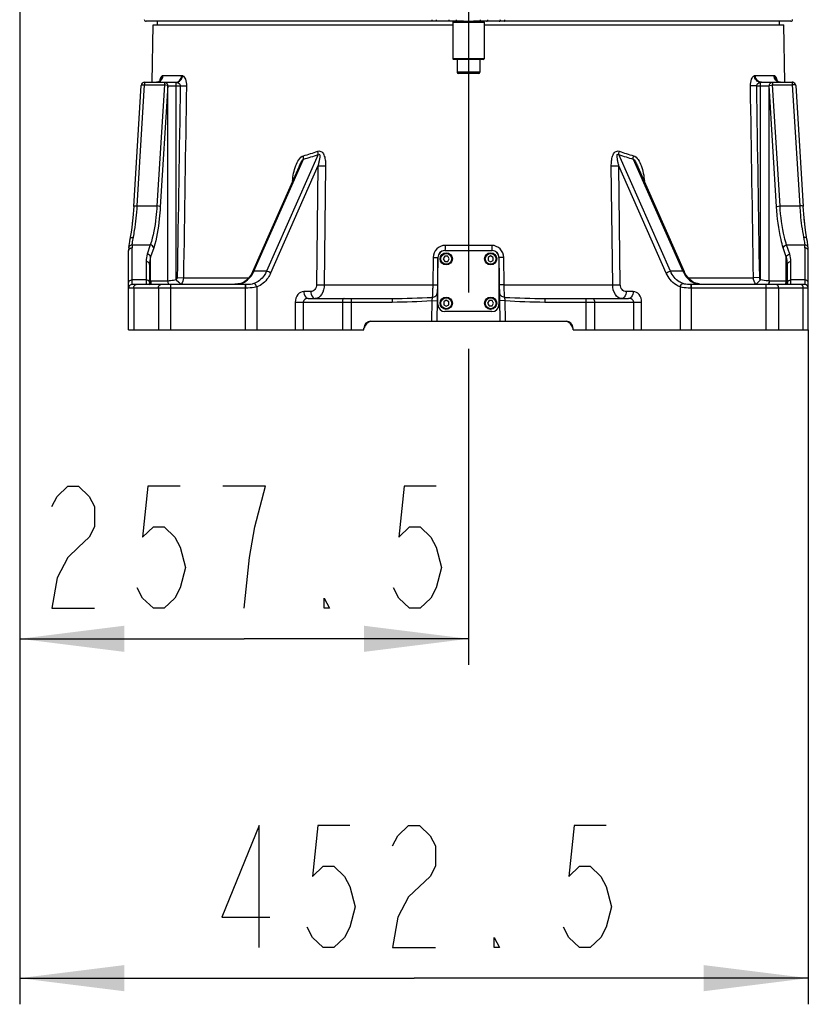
# Model space of a CAD drawing. Header units: millimetres. Extents: x 0 to 8410, y 0 to 5940.
# Tile 33 of 85: x 1620 to 2073, y 2759 to 3324. Entities that reach past the tile are written whole.
import ezdxf

# ---------------------------------------------------------------- set-up
doc = ezdxf.new("R2010")
doc.units = ezdxf.units.MM
doc.header["$LTSCALE"] = 462.55
doc.linetypes.add('CENTER', pattern=[0.6, 0.375, -0.075, 0.075, -0.075])
doc.layers.get('0').update_dxf_attribs({"linetype": 'CONTINUOUS'})
for name, color, linetype in [('204101000013-1_DXF_DIMENSION', 7, 'CONTINUOUS'), ('204101000013_DXF_AXIS', 7, 'CONTINUOUS'), ('304103000018DXF_CONTINUOUS_LINE', 7, 'CONTINUOUS'), ('304103000019DXF_CONTINUOUS_LINE', 7, 'CONTINUOUS'), ('304104000151DXF_CONTINUOUS_LINE', 7, 'CONTINUOUS'), ('304105000042DXF_CONTINUOUS_LINE', 7, 'CONTINUOUS'), ('501023000016DXF_CONTINUOUS_LINE', 7, 'CONTINUOUS'), ('501023000074DXF_CONTINUOUS_LINE', 7, 'CONTINUOUS')]:
    doc.layers.add(name, color=color, linetype=linetype)
doc.styles.get("Standard").update_dxf_attribs({"font": 'txt', "width": 0.7})
doc.dimstyles.new('DIMSTYLE_7', dxfattribs={"dimtxt": 70, "dimasz": 60, "dimexe": 1.5, "dimexo": 0, "dimgap": 1.75, "dimtad": 1, "dimdsep": 46, "dimtxsty": 'Standard', "dimblk": '_FILLED', "dimblk1": '_FILLED', "dimblk2": '_FILLED', "dimcen": 0.09, "dimclrt": 5, "dimazin": 2, "dimtp": 0.01, "dimtm": 0.01, "dimtfac": 1, "dimtofl": 0, "dimtmove": 0, "dimatfit": 3, "dimldrblk": '_FILLED', "dimfxl": 0, "dimtolj": 1, "dimarcsym": 0})

# ---------------------------------------------------------------- blocks, each defined once
blk = doc.blocks.new('_FILLED')
at = {"color": 0, "linetype": 'ByBlock'}
blk.add_solid([(0, 0), (-1, 0.125), (-1, -0.125)], dxfattribs=at)
blk = doc.blocks.new('*D17')
at = {"layer": '204101000013-1_DXF_DIMENSION', "color": 2, "linetype": 'Continuous'}
for p, q in [((1620.24, 3854.73), (1620.24, 2759.43)), ((2072.74, 3146.17), (2072.74, 2759.43)), ((1620.24, 2774.43), (1846.49, 2774.43)), ((2072.74, 2774.43), (1846.49, 2774.43))]:
    blk.add_line(p, q, dxfattribs=at)
at = {"layer": '204101000013-1_DXF_DIMENSION', "color": 2, "linetype": 'Continuous', "xscale": 60, "yscale": 60, "zscale": 60, "rotation": 180}
blk.add_blockref('_FILLED', (1620.24, 2774.43), dxfattribs=at)
at = {"layer": '204101000013-1_DXF_DIMENSION', "color": 2, "linetype": 'Continuous', "xscale": 60, "yscale": 60, "zscale": 60}
blk.add_blockref('_FILLED', (2072.74, 2774.43), dxfattribs=at)
blk = doc.blocks.new('*D18')
at = {"layer": '204101000013-1_DXF_DIMENSION', "color": 2, "linetype": 'Continuous'}
for p, q in [((1620.24, 3860.58), (1620.24, 2954.04)), ((1877.74, 3135.23), (1877.74, 2954.04)), ((1620.24, 2969.04), (1748.99, 2969.04)), ((1877.74, 2969.04), (1748.99, 2969.04))]:
    blk.add_line(p, q, dxfattribs=at)
at = {"layer": '204101000013-1_DXF_DIMENSION', "color": 2, "linetype": 'Continuous', "xscale": 60, "yscale": 60, "zscale": 60, "rotation": 180}
blk.add_blockref('_FILLED', (1620.24, 2969.04), dxfattribs=at)
at = {"layer": '204101000013-1_DXF_DIMENSION', "color": 2, "linetype": 'Continuous', "xscale": 60, "yscale": 60, "zscale": 60}
blk.add_blockref('_FILLED', (1877.74, 2969.04), dxfattribs=at)

msp = doc.modelspace()

# ---------------------------------------------------------------- linework, layer by layer
at = {"layer": '204101000013-1_DXF_DIMENSION', "color": 5, "linetype": 'Continuous'}
for points in [[(1638.738, 3044.873), (1641.8, 3050.706), (1647.925, 3056.539), (1654.05, 3056.539), (1660.175, 3050.706), (1663.238, 3044.873), (1663.238, 3033.206), (1660.175, 3027.372), (1654.05, 3021.539), (1647.925, 3015.706), (1641.8, 3004.039), (1638.738, 2986.539), (1663.238, 2986.539)], [(1712.238, 3056.539), (1693.863, 3056.539), (1690.8, 3027.372), (1696.925, 3033.206), (1703.05, 3033.206), (1709.175, 3027.372), (1712.238, 3021.539), (1715.3, 3009.873), (1712.238, 2998.206), (1709.175, 2992.372), (1703.05, 2986.539), (1696.925, 2986.539), (1690.8, 2992.372), (1687.738, 2998.206)], [(1755.113, 3033.206), (1761.238, 3056.539), (1736.738, 3056.539)], [(1859.238, 3056.539), (1840.863, 3056.539), (1837.8, 3027.372), (1843.925, 3033.206), (1850.05, 3033.206), (1856.175, 3027.372), (1859.238, 3021.539), (1862.3, 3009.873), (1859.238, 2998.206), (1856.175, 2992.372), (1850.05, 2986.539), (1843.925, 2986.539), (1837.8, 2992.372), (1834.738, 2998.206)], [(1748.988, 2986.539), (1752.05, 3015.706), (1755.113, 3033.206)], [(1797.988, 2986.539), (1794.925, 2986.539), (1794.925, 2992.372), (1797.988, 2986.539)], [(1757.675, 2791.931), (1757.675, 2861.931), (1736.238, 2809.431), (1763.8, 2809.431)], [(1809.738, 2861.931), (1791.363, 2861.931), (1788.3, 2832.764), (1794.425, 2838.598), (1800.55, 2838.598), (1806.675, 2832.764), (1809.738, 2826.931), (1812.8, 2815.264), (1809.738, 2803.598), (1806.675, 2797.764), (1800.55, 2791.931), (1794.425, 2791.931), (1788.3, 2797.764), (1785.238, 2803.598)], [(1834.238, 2850.264), (1837.3, 2856.098), (1843.425, 2861.931), (1849.55, 2861.931), (1855.675, 2856.098), (1858.738, 2850.264), (1858.738, 2838.598), (1855.675, 2832.764), (1849.55, 2826.931), (1843.425, 2821.098), (1837.3, 2809.431), (1834.238, 2791.931), (1858.738, 2791.931)], [(1956.738, 2861.931), (1938.363, 2861.931), (1935.3, 2832.764), (1941.425, 2838.598), (1947.55, 2838.598), (1953.675, 2832.764), (1956.738, 2826.931), (1959.8, 2815.264), (1956.738, 2803.598), (1953.675, 2797.764), (1947.55, 2791.931), (1941.425, 2791.931), (1935.3, 2797.764), (1932.238, 2803.598)], [(1895.488, 2791.931), (1892.425, 2791.931), (1892.425, 2797.764), (1895.488, 2791.931)]]:
    msp.add_lwpolyline(points, dxfattribs=at)
at = {"layer": '204101000013_DXF_AXIS', "color": 7, "linetype": 'CENTER'}
msp.add_line((1877.738, 3341.175), (1877.738, 3135.23), dxfattribs=at)
at = {"layer": '304103000018DXF_CONTINUOUS_LINE', "color": 7, "linetype": 'Continuous'}
for p, q in [((1874.861, 3323.175), (1692.738, 3323.175)), ((2062.738, 3323.175), (1880.615, 3323.175))]:
    msp.add_line(p, q, dxfattribs=at)
for centre, start, end in [((1692.738, 3324.175), 180, 270.00139), ((2062.738, 3324.175), 269.99853, 360)]:
    msp.add_arc(centre, 1, start, end, dxfattribs=at)
at = {"layer": '304103000018DXF_CONTINUOUS_LINE', "color": 9, "linetype": 'Continuous'}
for points, knots in [([(1856.973, 3323.175), (1856.901, 3323.175), (1856.892, 3323.582), (1856.872, 3323.773), (1856.889, 3323.972)], [0, 0, 0, 0, 0.263234, 1, 1, 1, 1]), ([(1860.149, 3323.175), (1859.931, 3323.175), (1859.433, 3323.229), (1859.36, 3323.809), (1859.476, 3323.972)], [0, 0, 0, 0, 0.5208574, 1, 1, 1, 1]), ([(1867.359, 3323.175), (1867.141, 3323.175), (1866.642, 3323.229), (1866.57, 3323.809), (1866.686, 3323.972)], [0, 0, 0, 0, 0.5208574, 1, 1, 1, 1]), ([(1870.849, 3323.175), (1870.782, 3323.175), (1870.892, 3323.604), (1870.818, 3323.773), (1870.824, 3323.972)], [0, 0, 0, 0, 0.2512571, 1, 1, 1, 1]), ([(1884.627, 3323.175), (1884.694, 3323.175), (1884.584, 3323.604), (1884.657, 3323.773), (1884.652, 3323.972)], [0, 0, 0, 0, 0.251257, 1, 1, 1, 1]), ([(1888.117, 3323.175), (1888.335, 3323.175), (1888.833, 3323.229), (1888.906, 3323.809), (1888.79, 3323.972)], [0, 0, 0, 0, 0.5208574, 1, 1, 1, 1]), ([(1895.327, 3323.175), (1895.544, 3323.175), (1896.043, 3323.229), (1896.116, 3323.809), (1895.999, 3323.972)], [0, 0, 0, 0, 0.5208574, 1, 1, 1, 1]), ([(1898.503, 3323.175), (1898.574, 3323.175), (1898.584, 3323.582), (1898.604, 3323.773), (1898.586, 3323.972)], [0, 0, 0, 0, 0.263234, 1, 1, 1, 1])]:
    msp.add_open_spline(points, degree=3, knots=knots, dxfattribs=at)
at = {"layer": '304103000019DXF_CONTINUOUS_LINE', "color": 7, "linetype": 'Continuous'}
for p, q in [((1696.277, 3288.175), (1696.738, 3321.175)), ((1696.738, 3321.175), (1868.738, 3321.175)), ((1699.238, 3321.175), (1699.238, 3323.175)), ((1886.738, 3321.175), (2058.738, 3321.175)), ((2056.238, 3321.175), (2056.238, 3323.175)), ((2059.198, 3288.192), (2058.738, 3321.175)), ((1685.681, 3216.925), (1689.943, 3286.297)), ((1691.939, 3288.175), (1709.548, 3288.175)), ((1700.75, 3289.049), (1700.35, 3288.706)), ((2045.928, 3288.175), (2063.537, 3288.175)), ((2054.726, 3289.049), (2054.554, 3289.257)), ((2054.726, 3289.049), (2054.725, 3289.05)), ((2065.533, 3286.298), (2069.794, 3216.925)), ((1753.926, 3179.613), (1780.508, 3239.714)), ((1780.511, 3239.721), (1780.511, 3239.722)), ((1974.964, 3239.722), (1974.966, 3239.718)), ((1974.967, 3239.715), (2001.549, 3179.613)), ((1685.175, 3210.404), (1684.831, 3207.453)), ((2070.639, 3207.51), (2070.29, 3210.51)), ((1684.351, 3203.349), (1683.508, 3198.235)), ((2071.968, 3198.235), (2071.111, 3203.443)), ((1682.738, 3146.175), (1682.738, 3191.592)), ((2072.665, 3193.425), (2072.541, 3194.666)), ((2072.738, 3146.175), (2072.738, 3191.592)), ((1860.169, 3187.744), (1859.531, 3151.175)), ((1895.945, 3151.175), (1895.306, 3187.744)), ((1694.738, 3183.741), (1694.738, 3174.175)), ((2060.738, 3174.175), (2060.738, 3183.741)), ((1749.351, 3173.852), (1748.618, 3173.427)), ((1750.89, 3175.127), (1749.35, 3173.851)), ((1749.35, 3173.851), (1749.351, 3173.852)), ((2006.126, 3173.851), (2004.519, 3175.193)), ((2006.809, 3173.451), (2006.124, 3173.852)), ((2006.126, 3173.851), (2006.124, 3173.852)), ((1749.958, 3172.175), (1684.738, 3172.175)), ((2070.738, 3172.175), (2005.518, 3172.175)), ((1785.836, 3164.175), (1833.965, 3164.175)), ((1921.511, 3164.175), (1969.64, 3164.175)), ((1821.738, 3151.175), (1933.738, 3151.175)), ((1682.738, 3146.175), (1817.738, 3146.175)), ((1817.738, 3146.175), (1817.738, 3147.175)), ((1937.738, 3146.175), (1937.738, 3147.175)), ((1937.738, 3146.175), (2072.738, 3146.175))]:
    msp.add_line(p, q, dxfattribs=at)
at = {"layer": '304103000019DXF_CONTINUOUS_LINE', "color": 9, "linetype": 'Continuous'}
for p, q in [((1702.511, 3292.119), (1713.176, 3292.119)), ((2042.299, 3292.119), (2052.965, 3292.119)), ((1687.678, 3217.32), (1691.939, 3286.692)), ((1691.939, 3288.175), (1691.939, 3286.692)), ((1691.939, 3286.692), (1703.264, 3286.692)), ((1703.264, 3286.692), (1698.973, 3217.319)), ((1705.22, 3286.256), (1700.922, 3216.802)), ((1703.264, 3288.175), (1703.265, 3286.692)), ((1705.223, 3174.197), (1705.22, 3286.256)), ((1710.094, 3174.868), (1710.094, 3288.135)), ((2045.381, 3174.868), (2045.381, 3288.135)), ((2050.253, 3174.197), (2050.255, 3286.256)), ((2054.554, 3216.802), (2050.255, 3286.256)), ((2052.211, 3288.175), (2052.211, 3286.692)), ((2052.211, 3286.692), (2063.537, 3286.692)), ((2056.503, 3217.319), (2052.211, 3286.692)), ((2063.537, 3288.175), (2063.537, 3286.692)), ((2063.537, 3286.692), (2067.798, 3217.32)), ((1705.222, 3286.175), (1712.359, 3286.175)), ((1712.359, 3286.175), (1715.925, 3286.119)), ((2043.117, 3286.175), (2039.551, 3286.119)), ((2043.117, 3286.175), (2050.253, 3286.175)), ((1791.483, 3246.766), (1761.861, 3179.789)), ((1993.614, 3179.79), (1963.992, 3246.766)), ((1754.672, 3179.789), (1783.14, 3244.156)), ((1972.335, 3244.156), (2000.804, 3179.789)), ((1791.402, 3240.242), (1764.23, 3178.804)), ((1791.402, 3240.242), (1790.61, 3172.119)), ((1795.773, 3240.186), (1794.988, 3172.061)), ((1960.487, 3172.061), (1959.702, 3240.186)), ((1991.246, 3178.804), (1964.073, 3240.242)), ((1964.866, 3172.119), (1964.073, 3240.242)), ((1687.678, 3217.32), (1698.973, 3217.319)), ((2056.503, 3217.319), (2067.798, 3217.32)), ((1684.738, 3172.175), (1684.738, 3193.231)), ((1684.804, 3194.906), (1695.168, 3194.906)), ((1695.168, 3194.906), (1693.43, 3189.633)), ((1697.117, 3193.268), (1695.379, 3187.994)), ((1891.088, 3194.633), (1864.388, 3194.633)), ((2060.097, 3187.994), (2058.358, 3193.268)), ((2060.307, 3194.906), (2070.672, 3194.906)), ((2062.046, 3189.633), (2060.307, 3194.906)), ((2070.738, 3193.231), (2070.738, 3172.175)), ((1692.738, 3185.38), (1692.738, 3172.175)), ((1695.379, 3174.175), (1695.379, 3187.994)), ((1857.502, 3187.755), (1857.232, 3172.063)), ((1898.244, 3172.063), (1897.974, 3187.755)), ((2060.097, 3174.175), (2060.097, 3187.994)), ((2062.738, 3172.175), (2062.738, 3185.38)), ((1761.861, 3179.789), (1754.672, 3179.789)), ((2000.804, 3179.789), (1993.614, 3179.79)), ((1692.738, 3174.887), (1684.738, 3174.887)), ((1705.118, 3174.175), (1694.738, 3174.175)), ((1710.094, 3174.868), (1711.492, 3173.52)), ((1710.637, 3176.147), (1714.21, 3176.091)), ((1711.492, 3173.52), (1712.802, 3172.255)), ((1714.211, 3176.091), (1751.655, 3176.091)), ((2003.817, 3176.091), (2041.265, 3176.091)), ((2044.838, 3176.147), (2041.265, 3176.091)), ((2043.984, 3173.52), (2042.673, 3172.256)), ((2045.381, 3174.868), (2043.984, 3173.52)), ((2060.738, 3174.175), (2050.357, 3174.175)), ((2070.738, 3174.887), (2062.738, 3174.887)), ((1749.995, 3170.175), (1682.738, 3170.175)), ((1685.667, 3170.175), (1685.667, 3146.175)), ((1699.809, 3170.175), (1699.809, 3146.175)), ((1706.88, 3146.175), (1706.88, 3172.175)), ((1745.09, 3172.5), (1745.093, 3172.475)), ((1749.809, 3146.175), (1749.809, 3172.175)), ((1756.237, 3170.801), (1756.237, 3146.175)), ((1787.284, 3168.175), (1783.265, 3168.175)), ((1794.988, 3172.061), (1857.232, 3172.063)), ((1898.244, 3172.063), (1960.487, 3172.061)), ((1972.211, 3168.175), (1968.191, 3168.175)), ((1999.239, 3170.801), (1999.239, 3146.175)), ((2072.738, 3170.175), (2005.481, 3170.175)), ((2005.667, 3146.175), (2005.667, 3172.175)), ((2010.385, 3172.5), (2010.382, 3172.475)), ((2048.596, 3146.175), (2048.596, 3172.175)), ((2055.667, 3170.175), (2055.667, 3146.175)), ((2069.809, 3146.175), (2069.809, 3170.175)), ((1778.373, 3162.175), (1833.965, 3162.175)), ((1778.373, 3162.175), (1778.373, 3146.175)), ((1782.945, 3162.175), (1782.945, 3146.175)), ((1805.417, 3162.175), (1805.417, 3146.175)), ((1810.417, 3164.175), (1810.417, 3146.175)), ((1833.965, 3164.175), (1833.965, 3162.175)), ((1856.736, 3162.967), (1856.53, 3151.175)), ((1856.947, 3164.819), (1856.736, 3162.967)), ((1856.736, 3162.966), (1859.736, 3162.914)), ((1898.739, 3162.966), (1895.74, 3162.914)), ((1898.739, 3162.967), (1898.528, 3164.819)), ((1898.945, 3151.175), (1898.739, 3162.967)), ((1921.511, 3164.175), (1921.511, 3162.175)), ((1921.511, 3162.175), (1977.102, 3162.175)), ((1945.058, 3164.175), (1945.058, 3146.175)), ((1950.058, 3162.175), (1950.058, 3146.175)), ((1972.531, 3146.175), (1972.531, 3162.175)), ((1977.102, 3146.175), (1977.102, 3162.175))]:
    msp.add_line(p, q, dxfattribs=at)
at = {"layer": '304103000019DXF_CONTINUOUS_LINE', "color": 7, "linetype": 'Continuous'}
for points in [[(1700.35, 3288.706), (1699.555, 3288.316), (1698.647, 3288.175)], [(1700.951, 3289.297), (1700.956, 3289.31), (1700.75, 3289.049)], [(2056.831, 3288.175), (2056, 3288.292), (2055.188, 3288.664), (2054.725, 3289.05)], [(1685.681, 3216.924), (1685.175, 3210.403), (1684.351, 3203.349), (1683.508, 3198.235)], [(2071.968, 3198.235), (2071.111, 3203.442), (2070.29, 3210.509), (2069.794, 3216.924)], [(1683.508, 3198.235), (1683.244, 3196.78), (1682.926, 3194.592), (1682.81, 3193.425)], [(2072.541, 3194.666), (2072.218, 3196.86), (2071.968, 3198.235)], [(1682.81, 3193.426), (1682.793, 3193.187), (1682.745, 3192.181), (1682.738, 3191.592)], [(2072.738, 3191.592), (2072.729, 3192.227), (2072.679, 3193.245), (2072.665, 3193.426)], [(1753.926, 3179.613), (1752.89, 3177.646), (1750.89, 3175.127)], [(2004.519, 3175.193), (2002.532, 3177.733), (2001.55, 3179.613)], [(1748.618, 3173.427), (1747.12, 3172.883), (1745.355, 3172.535), (1745.09, 3172.5)], [(2010.385, 3172.5), (2010.016, 3172.55), (2008.281, 3172.904), (2006.809, 3173.451)], [(1745.09, 3172.5), (1743.775, 3172.355), (1741.18, 3172.194), (1739.899, 3172.175)]]:
    msp.add_lwpolyline(points, dxfattribs=at)
at = {"layer": '304103000019DXF_CONTINUOUS_LINE', "color": 9, "linetype": 'Continuous'}
for points in [[(1709.548, 3288.175), (1709.809, 3288.164), (1710.094, 3288.135)], [(2045.381, 3288.135), (2045.675, 3288.165), (2045.928, 3288.175)], [(1705.223, 3174.197), (1705.171, 3174.18), (1705.118, 3174.175)], [(2050.357, 3174.175), (2050.305, 3174.18), (2050.253, 3174.197)]]:
    msp.add_lwpolyline(points, dxfattribs=at)
at = {"layer": '304103000019DXF_CONTINUOUS_LINE', "color": 7, "linetype": 'Continuous'}
for centre, radius, start, end in [((1691.939, 3286.175), 2, 89.9993, 176.47046), ((2063.535, 3286.177), 1.998, 81.74937, 89.94993), ((1864.169, 3187.675), 4, 91.75375, 179), ((1891.307, 3187.675), 4, 1, 88.24625), ((1698.738, 3174.175), 4, 180, 210.63631), ((2056.738, 3174.175), 4, 329.36365, 360), ((1684.738, 3170.175), 2, 90, 180), ((2070.738, 3170.175), 2, 0, 90), ((1821.738, 3147.175), 4, 90, 180), ((1822.738, 3146.175), 5, 101.43162, 167.4474), ((1933.738, 3147.175), 4, 0, 90), ((1932.738, 3146.175), 5, 11.46322, 77.94771)]:
    msp.add_arc(centre, radius, start, end, dxfattribs=at)
at = {"layer": '304103000019DXF_CONTINUOUS_LINE', "color": 9, "linetype": 'Continuous'}
for centre, radius, start, end in [((1698.644, 3291.941), 3.766, 286.67335, 292.96521), ((2057.277, 3291.461), 3.511, 219.05537, 223.37983), ((1758.095, 3338.215), 95.465, 285.15554, 290.30152), ((1757.752, 3339.954), 99.105, 284.8435, 289.89912), ((1997.724, 3339.954), 99.105, 250.10088, 255.1565), ((1997.38, 3338.215), 95.465, 249.69848, 254.84446), ((1798.014, 3586.604), 346.425, 268.90648, 269.62948), ((1957.462, 3586.598), 346.419, 270.37051, 271.09353), ((1706.01, 3193.23), 21.272, 175.47962, 179.99725), ((2049.466, 3193.23), 21.272, 0.00274, 4.52039), ((1739.975, 3186.466), 16.143, 333.70298, 335.56399), ((2015.502, 3186.467), 16.144, 204.43628, 206.29706), ((1689.43, 3174.173), 5.308, 353.34691, 0.01873), ((1699.502, 3174.178), 4.124, 180.05033, 197.4956), ((2055.973, 3174.178), 4.124, 342.5044, 359.94967), ((2066.046, 3174.173), 5.308, 179.98144, 186.65122), ((1683.838, 3175.038), 10.974, 344.55245, 346.88776), ((1699.438, 3174.163), 4.058, 197.56269, 209.68937), ((1709.143, 3174.147), 4.02, 201.95651, 209.97492), ((1709.31, 3174.274), 4.085, 204.67758, 211.54432), ((1739.96, 3216.442), 44.265, 274.67281, 275.25193), ((1739.998, 3216.038), 43.86, 275.25064, 276.67164), ((1797.218, 3518.59), 346.535, 268.90731, 269.63135), ((1958.253, 3518.893), 346.838, 270.369, 271.09243), ((2046.165, 3174.274), 4.085, 328.45564, 335.32241), ((2046.332, 3174.147), 4.02, 330.02508, 338.04348), ((2056.038, 3174.163), 4.058, 330.31063, 342.43731), ((2071.636, 3175.038), 10.973, 193.12462, 195.44858)]:
    msp.add_arc(centre, radius, start, end, dxfattribs=at)
for points in [[(1700.113, 3288.474), (1701.452, 3289.041), (1702.491, 3290.665), (1702.511, 3292.119)], [(1701.724, 3291.741), (1701.921, 3291.954), (1702.22, 3292.119), (1702.511, 3292.119)], [(2052.965, 3292.119), (2053.256, 3292.119), (2053.554, 3291.954), (2053.752, 3291.741)], [(1700.75, 3289.049), (1701.406, 3289.742), (1701.771, 3290.788), (1701.724, 3291.741)], [(2054.55, 3289.249), (2054, 3289.926), (2053.709, 3290.87), (2053.752, 3291.741)], [(1712.359, 3286.175), (1711.784, 3249.499), (1711.211, 3212.823), (1710.637, 3176.147)], [(1715.925, 3286.119), (1715.353, 3249.443), (1714.782, 3212.767), (1714.211, 3176.091)], [(2041.265, 3176.091), (2040.694, 3212.767), (2040.123, 3249.443), (2039.551, 3286.119)], [(2044.838, 3176.147), (2044.265, 3212.823), (2043.691, 3249.499), (2043.117, 3286.175)], [(1791.483, 3246.766), (1791.495, 3247.381), (1791.434, 3248.036), (1791.147, 3248.58)], [(1963.992, 3246.766), (1963.981, 3247.381), (1964.042, 3248.036), (1964.329, 3248.58)], [(1783.14, 3244.156), (1783.211, 3244.761), (1783.22, 3245.419), (1782.968, 3245.973)], [(1972.335, 3244.156), (1972.265, 3244.761), (1972.256, 3245.419), (1972.508, 3245.973)], [(1776.828, 3231.398), (1777.001, 3234.467), (1777.577, 3237.561), (1778.674, 3240.432)], [(1976.795, 3240.449), (1977.897, 3237.572), (1978.475, 3234.47), (1978.648, 3231.394)], [(1682.738, 3191.592), (1682.738, 3191.88), (1682.841, 3192.176), (1683.006, 3192.411)], [(1683.006, 3192.411), (1683.372, 3192.934), (1684.099, 3193.231), (1684.738, 3193.231)], [(1697.117, 3193.268), (1696.989, 3194.107), (1696.012, 3194.815), (1695.169, 3194.906)], [(2058.358, 3193.268), (2058.487, 3194.107), (2059.463, 3194.815), (2060.307, 3194.906)], [(1693.43, 3189.633), (1692.98, 3188.268), (1692.738, 3186.816), (1692.738, 3185.38)], [(1695.379, 3187.994), (1695.25, 3188.833), (1694.273, 3189.541), (1693.43, 3189.633)], [(1695.379, 3187.994), (1694.96, 3186.623), (1694.738, 3185.175), (1694.738, 3183.741)], [(2060.097, 3187.994), (2060.226, 3188.833), (2061.202, 3189.541), (2062.046, 3189.633)], [(2060.738, 3183.741), (2060.738, 3185.175), (2060.516, 3186.623), (2060.097, 3187.994)], [(2062.738, 3185.38), (2062.738, 3186.816), (2062.496, 3188.268), (2062.046, 3189.633)], [(1753.926, 3179.613), (1754.03, 3179.846), (1754.418, 3179.818), (1754.672, 3179.789)], [(1764.23, 3178.804), (1763.547, 3179.318), (1762.71, 3179.69), (1761.861, 3179.789)], [(1991.246, 3178.804), (1991.929, 3179.318), (1992.765, 3179.69), (1993.615, 3179.789)], [(2001.549, 3179.613), (2001.446, 3179.846), (2001.057, 3179.818), (2000.804, 3179.789)], [(1694.012, 3174.512), (1693.645, 3174.76), (1693.181, 3174.887), (1692.738, 3174.887)], [(1694.702, 3173.558), (1694.612, 3173.94), (1694.337, 3174.292), (1694.012, 3174.512)], [(1694.702, 3173.558), (1694.665, 3173.218), (1694.604, 3172.881), (1694.526, 3172.548)], [(1694.702, 3173.558), (1694.774, 3173.094), (1694.931, 3172.636), (1695.158, 3172.226)], [(1705.118, 3174.175), (1705.118, 3173.655), (1705.221, 3173.126), (1705.415, 3172.644)], [(1705.222, 3174.197), (1705.234, 3173.64), (1705.366, 3173.075), (1705.598, 3172.569)], [(1710.637, 3176.147), (1710.631, 3175.738), (1710.447, 3175.162), (1710.048, 3175.071)], [(1714.211, 3176.091), (1714.193, 3174.729), (1713.675, 3173.301), (1712.802, 3172.255)], [(1748.523, 3173.259), (1749.001, 3173.446), (1749.467, 3173.678), (1749.894, 3173.964)], [(2005.582, 3173.964), (2006.01, 3173.677), (2006.476, 3173.445), (2006.956, 3173.257)], [(2042.673, 3172.255), (2041.801, 3173.301), (2041.283, 3174.729), (2041.265, 3176.091)], [(2045.381, 3174.868), (2045.096, 3175.164), (2044.794, 3175.692), (2045.007, 3176.045)], [(2050.253, 3174.197), (2050.241, 3173.64), (2050.11, 3173.075), (2049.877, 3172.569)], [(2050.357, 3174.175), (2050.357, 3173.655), (2050.255, 3173.126), (2050.061, 3172.644)], [(2060.773, 3173.558), (2060.701, 3173.094), (2060.545, 3172.636), (2060.317, 3172.226)], [(2060.774, 3173.558), (2060.863, 3173.94), (2061.139, 3174.292), (2061.464, 3174.512)], [(2060.95, 3172.546), (2060.872, 3172.88), (2060.811, 3173.218), (2060.774, 3173.558)], [(2061.464, 3174.512), (2061.83, 3174.76), (2062.295, 3174.887), (2062.738, 3174.887)], [(1745.093, 3172.475), (1746.258, 3172.612), (1747.431, 3172.83), (1748.523, 3173.259)], [(2006.956, 3173.257), (2008.046, 3172.829), (2009.219, 3172.612), (2010.382, 3172.475)], [(1833.965, 3164.175), (1841.629, 3164.175), (1849.289, 3164.53), (1856.947, 3164.819)], [(1833.965, 3162.175), (1841.56, 3162.174), (1849.15, 3162.606), (1856.736, 3162.967)], [(1898.528, 3164.819), (1906.187, 3164.53), (1913.847, 3164.175), (1921.511, 3164.175)], [(1898.739, 3162.967), (1906.326, 3162.606), (1913.916, 3162.174), (1921.511, 3162.175)]]:
    msp.add_open_spline(points, degree=3, dxfattribs=at)
for points, knots in [([(1709.548, 3288.175), (1710.48, 3288.175), (1712.462, 3289.105), (1713.164, 3291.121), (1713.176, 3292.119)], [0, 0, 0, 0, 0.4829126, 1, 1, 1, 1]), ([(1710.094, 3288.135), (1711.002, 3288.218), (1712.822, 3289.186), (1713.624, 3291.044), (1713.711, 3291.999)], [0, 0, 0, 0, 0.4873288, 1, 1, 1, 1]), ([(1713.176, 3292.119), (1713.266, 3292.119), (1713.45, 3292.097), (1713.625, 3292.037), (1713.711, 3291.999)], [0, 0, 0, 0, 0.4894603, 1, 1, 1, 1]), ([(1713.711, 3291.999), (1714.49, 3291.655), (1715.688, 3289.546), (1715.944, 3287.426), (1715.925, 3286.119)], [0, 0, 0, 0, 0.39436, 1, 1, 1, 1]), ([(2039.551, 3286.119), (2039.531, 3287.426), (2039.787, 3289.546), (2040.986, 3291.655), (2041.765, 3291.999)], [0, 0, 0, 0, 0.6056501, 1, 1, 1, 1]), ([(2041.765, 3291.999), (2041.851, 3292.037), (2042.026, 3292.097), (2042.21, 3292.119), (2042.299, 3292.119)], [0, 0, 0, 0, 0.5107845, 1, 1, 1, 1]), ([(2045.381, 3288.135), (2044.473, 3288.218), (2042.654, 3289.186), (2041.852, 3291.044), (2041.765, 3291.999)], [0, 0, 0, 0, 0.4873286, 1, 1, 1, 1]), ([(2045.928, 3288.175), (2044.996, 3288.175), (2043.013, 3289.105), (2042.312, 3291.121), (2042.299, 3292.119)], [0, 0, 0, 0, 0.4829128, 1, 1, 1, 1]), ([(2056.828, 3288.175), (2055.846, 3288.175), (2053.784, 3289.045), (2052.979, 3291.112), (2052.965, 3292.119)], [0, 0, 0, 0, 0.4939173, 1, 1, 1, 1]), ([(1689.943, 3286.298), (1689.958, 3286.524), (1690.912, 3286.704), (1691.473, 3286.719), (1691.939, 3286.692)], [0, 0, 0, 0, 0.3267041, 1, 1, 1, 1]), ([(1700.655, 3288.997), (1700.714, 3289.32), (1700.932, 3290.273), (1701.276, 3291.257), (1701.724, 3291.741)], [0, 0, 0, 0, 0.3324892, 1, 1, 1, 1]), ([(1705.213, 3286.175), (1705.149, 3286.255), (1704.529, 3286.59), (1703.84, 3286.659), (1703.264, 3286.692)], [0, 0, 0, 0, 0.1514847, 1, 1, 1, 1]), ([(1703.265, 3288.175), (1703.764, 3288.175), (1704.812, 3287.737), (1705.216, 3286.683), (1705.216, 3286.175)], [0, 0, 0, 0, 0.4954504, 1, 1, 1, 1]), ([(1710.094, 3288.135), (1710.85, 3288.026), (1712.001, 3287.554), (1712.372, 3286.473), (1712.359, 3286.175)], [0, 0, 0, 0, 0.7190063, 1, 1, 1, 1]), ([(2043.117, 3286.175), (2043.103, 3286.473), (2043.474, 3287.554), (2044.626, 3288.026), (2045.381, 3288.135)], [0, 0, 0, 0, 0.280993, 1, 1, 1, 1]), ([(2050.262, 3286.175), (2050.262, 3286.683), (2050.663, 3287.736), (2051.711, 3288.175), (2052.211, 3288.175)], [0, 0, 0, 0, 0.5041826, 1, 1, 1, 1]), ([(2050.262, 3286.175), (2050.328, 3286.254), (2050.945, 3286.591), (2051.636, 3286.659), (2052.211, 3286.692)], [0, 0, 0, 0, 0.1515584, 1, 1, 1, 1]), ([(2053.752, 3291.741), (2053.871, 3291.612), (2054.441, 3290.782), (2054.679, 3289.778), (2054.825, 3288.97)], [0, 0, 0, 0, 0.1761841, 1, 1, 1, 1]), ([(2065.533, 3286.298), (2065.517, 3286.524), (2064.564, 3286.704), (2064.003, 3286.719), (2063.537, 3286.692)], [0, 0, 0, 0, 0.326709, 1, 1, 1, 1]), ([(1791.218, 3248.68), (1791.988, 3248.965), (1794.053, 3248.451), (1795.144, 3245.808), (1795.713, 3243.07), (1795.784, 3241.145), (1795.773, 3240.186)], [0, 0, 0, 0, 0.225179, 0.4762567, 0.7371118, 1, 1, 1, 1]), ([(1791.483, 3246.766), (1791.688, 3246.952), (1792.614, 3247.055), (1792.387, 3245.818), (1792.399, 3244.942), (1792.198, 3243.66), (1791.888, 3242.109), (1791.57, 3240.862), (1791.402, 3240.242)], [0, 0, 0, 0, 0.1096975, 0.2416406, 0.3660377, 0.4910511, 0.7448088, 1, 1, 1, 1]), ([(1959.702, 3240.186), (1959.691, 3241.145), (1959.763, 3243.072), (1960.333, 3245.812), (1961.427, 3248.456), (1963.49, 3248.963), (1964.258, 3248.68)], [0, 0, 0, 0, 0.263051, 0.524051, 0.7755067, 1, 1, 1, 1]), ([(1964.073, 3240.242), (1963.908, 3240.851), (1963.594, 3242.075), (1963.294, 3243.607), (1963.074, 3244.855), (1963.113, 3245.729), (1962.837, 3246.812), (1963.778, 3246.96), (1963.992, 3246.766)], [0, 0, 0, 0, 0.2553923, 0.5095823, 0.6359477, 0.759196, 0.8830683, 1, 1, 1, 1]), ([(1778.674, 3240.432), (1779.124, 3241.608), (1780.133, 3243.76), (1781.925, 3245.766), (1783.054, 3246.07)], [0, 0, 0, 0, 0.5184932, 1, 1, 1, 1]), ([(1780.511, 3239.722), (1780.86, 3240.51), (1781.627, 3242.021), (1782.449, 3243.64), (1783.14, 3244.156)], [0, 0, 0, 0, 0.499534, 1, 1, 1, 1]), ([(1972.335, 3244.156), (1973.026, 3243.641), (1973.849, 3242.023), (1974.615, 3240.511), (1974.964, 3239.722)], [0, 0, 0, 0, 0.4996952, 1, 1, 1, 1]), ([(1972.422, 3246.07), (1973.547, 3245.766), (1975.336, 3243.769), (1976.345, 3241.622), (1976.795, 3240.449)], [0, 0, 0, 0, 0.4812602, 1, 1, 1, 1]), ([(1685.472, 3199.277), (1685.735, 3200.585), (1686.784, 3206.556), (1687.373, 3212.601), (1687.678, 3217.32)], [0, 0, 0, 0, 0.2200193, 1, 1, 1, 1]), ([(1685.682, 3216.925), (1685.696, 3217.151), (1686.651, 3217.332), (1687.211, 3217.346), (1687.678, 3217.32)], [0, 0, 0, 0, 0.3264335, 1, 1, 1, 1]), ([(1698.973, 3217.319), (1698.83, 3215.118), (1698.153, 3207.571), (1696.929, 3199.992), (1695.168, 3194.906)], [0, 0, 0, 0, 0.2907102, 1, 1, 1, 1]), ([(1700.922, 3216.802), (1700.779, 3214.492), (1700.103, 3206.576), (1698.884, 3198.626), (1697.117, 3193.268)], [0, 0, 0, 0, 0.2908498, 1, 1, 1, 1]), ([(1700.922, 3216.802), (1700.857, 3216.882), (1700.239, 3217.219), (1699.548, 3217.286), (1698.973, 3217.32)], [0, 0, 0, 0, 0.1515954, 1, 1, 1, 1]), ([(2054.554, 3216.802), (2054.619, 3216.882), (2055.237, 3217.219), (2055.927, 3217.286), (2056.503, 3217.32)], [0, 0, 0, 0, 0.1515954, 1, 1, 1, 1]), ([(2058.358, 3193.268), (2057.852, 3194.803), (2055.808, 3202.506), (2054.945, 3210.472), (2054.554, 3216.802)], [0, 0, 0, 0, 0.2030609, 1, 1, 1, 1]), ([(2060.307, 3194.906), (2059.802, 3196.364), (2057.76, 3203.687), (2056.895, 3211.285), (2056.503, 3217.319)], [0, 0, 0, 0, 0.2033559, 1, 1, 1, 1]), ([(2069.794, 3216.925), (2069.779, 3217.151), (2068.825, 3217.332), (2068.264, 3217.346), (2067.798, 3217.32)], [0, 0, 0, 0, 0.3264335, 1, 1, 1, 1]), ([(2067.798, 3217.32), (2067.906, 3215.65), (2068.376, 3209.608), (2069.137, 3203.579), (2070.004, 3199.277)], [0, 0, 0, 0, 0.2760723, 1, 1, 1, 1]), ([(1683.508, 3198.235), (1683.61, 3198.767), (1684.483, 3199.303), (1685.241, 3199.299), (1685.472, 3199.277)], [0, 0, 0, 0, 0.7001297, 1, 1, 1, 1]), ([(1684.804, 3194.906), (1684.832, 3195.244), (1684.987, 3196.711), (1685.247, 3198.164), (1685.472, 3199.277)], [0, 0, 0, 0, 0.2298851, 1, 1, 1, 1]), ([(2071.968, 3198.235), (2071.865, 3198.767), (2070.993, 3199.303), (2070.235, 3199.299), (2070.004, 3199.277)], [0, 0, 0, 0, 0.7001297, 1, 1, 1, 1]), ([(2070.004, 3199.277), (2070.082, 3198.887), (2070.361, 3197.44), (2070.583, 3195.979), (2070.672, 3194.906)], [0, 0, 0, 0, 0.2696657, 1, 1, 1, 1]), ([(1682.81, 3193.426), (1682.86, 3194.047), (1683.693, 3194.833), (1684.557, 3194.913), (1684.804, 3194.906)], [0, 0, 0, 0, 0.7165169, 1, 1, 1, 1]), ([(1864.388, 3194.633), (1862.638, 3194.633), (1858.995, 3193.139), (1857.532, 3189.51), (1857.502, 3187.755)], [0, 0, 0, 0, 0.4991158, 1, 1, 1, 1]), ([(1864.388, 3194.633), (1864.387, 3193.934), (1864.412, 3192.908), (1864.248, 3192.117), (1864.248, 3191.675), (1864.169, 3191.675)], [0, 0, 0, 0, 0.7035764, 0.9196481, 1, 1, 1, 1]), ([(1891.088, 3194.633), (1891.089, 3193.934), (1891.063, 3192.908), (1891.228, 3192.117), (1891.227, 3191.675), (1891.307, 3191.675)], [0, 0, 0, 0, 0.7035764, 0.9196481, 1, 1, 1, 1]), ([(1897.974, 3187.755), (1897.944, 3189.51), (1896.48, 3193.139), (1892.837, 3194.633), (1891.088, 3194.633)], [0, 0, 0, 0, 0.5008833, 1, 1, 1, 1]), ([(2072.665, 3193.426), (2072.615, 3194.047), (2071.783, 3194.833), (2070.918, 3194.913), (2070.672, 3194.906)], [0, 0, 0, 0, 0.7165172, 1, 1, 1, 1]), ([(2072.738, 3191.592), (2072.738, 3192.244), (2071.896, 3193.119), (2070.996, 3193.231), (2070.738, 3193.231)], [0, 0, 0, 0, 0.7161055, 1, 1, 1, 1]), ([(1694.738, 3183.741), (1694.738, 3184.393), (1693.896, 3185.268), (1692.996, 3185.38), (1692.738, 3185.38)], [0, 0, 0, 0, 0.7161055, 1, 1, 1, 1]), ([(1857.502, 3187.755), (1857.849, 3187.749), (1858.462, 3187.759), (1859.358, 3187.687), (1859.76, 3187.812), (1860.168, 3187.678), (1860.169, 3187.744)], [0, 0, 0, 0, 0.3906123, 0.7133741, 0.9257968, 1, 1, 1, 1]), ([(1897.974, 3187.755), (1897.627, 3187.749), (1897.013, 3187.759), (1896.118, 3187.687), (1895.715, 3187.812), (1895.308, 3187.678), (1895.306, 3187.744)], [0, 0, 0, 0, 0.3906072, 0.7133683, 0.9257934, 1, 1, 1, 1]), ([(2060.738, 3183.741), (2060.738, 3184.393), (2061.58, 3185.268), (2062.48, 3185.38), (2062.738, 3185.38)], [0, 0, 0, 0, 0.7161055, 1, 1, 1, 1]), ([(1749.894, 3173.964), (1750.362, 3174.278), (1752.225, 3175.733), (1753.653, 3177.707), (1754.447, 3179.315)], [0, 0, 0, 0, 0.2391891, 1, 1, 1, 1]), ([(1761.861, 3179.789), (1761.478, 3178.947), (1759.82, 3175.957), (1756.975, 3173.548), (1754.616, 3172.727)], [0, 0, 0, 0, 0.2703345, 1, 1, 1, 1]), ([(2000.859, 3172.727), (2000.096, 3172.993), (1996.989, 3174.498), (1994.698, 3177.405), (1993.614, 3179.79)], [0, 0, 0, 0, 0.2357143, 1, 1, 1, 1]), ([(2001.028, 3179.315), (2001.303, 3178.759), (2002.465, 3176.709), (2004.139, 3174.931), (2005.582, 3173.964)], [0, 0, 0, 0, 0.2629259, 1, 1, 1, 1]), ([(1682.738, 3173.249), (1682.738, 3173.9), (1683.579, 3174.777), (1684.479, 3174.887), (1684.738, 3174.887)], [0, 0, 0, 0, 0.7158172, 1, 1, 1, 1]), ([(1710.094, 3174.868), (1709.553, 3174.755), (1707.937, 3174.468), (1706.305, 3174.287), (1705.223, 3174.197)], [0, 0, 0, 0, 0.3375026, 1, 1, 1, 1]), ([(1749.352, 3173.851), (1749.426, 3173.901), (1749.605, 3173.974), (1749.797, 3173.976), (1749.894, 3173.964)], [0, 0, 0, 0, 0.4791834, 1, 1, 1, 1]), ([(1764.23, 3178.804), (1763.809, 3177.852), (1761.995, 3174.491), (1758.86, 3171.739), (1756.237, 3170.801)], [0, 0, 0, 0, 0.2718921, 1, 1, 1, 1]), ([(1999.239, 3170.801), (1998.394, 3171.103), (1994.937, 3172.827), (1992.433, 3176.12), (1991.246, 3178.804)], [0, 0, 0, 0, 0.2341339, 1, 1, 1, 1]), ([(2006.124, 3173.851), (2006.049, 3173.901), (2005.87, 3173.974), (2005.679, 3173.977), (2005.582, 3173.964)], [0, 0, 0, 0, 0.4791857, 1, 1, 1, 1]), ([(2050.253, 3174.197), (2050.037, 3174.215), (2048.403, 3174.348), (2046.774, 3174.578), (2045.381, 3174.868)], [0, 0, 0, 0, 0.1325256, 1, 1, 1, 1]), ([(2072.738, 3173.249), (2072.738, 3173.9), (2071.896, 3174.777), (2070.996, 3174.887), (2070.738, 3174.887)], [0, 0, 0, 0, 0.7158172, 1, 1, 1, 1]), ([(1685.667, 3170.175), (1685.667, 3170.432), (1685.747, 3171.265), (1686.482, 3172.175), (1687.081, 3172.175)], [0, 0, 0, 0, 0.300679, 1, 1, 1, 1]), ([(1699.809, 3170.175), (1699.809, 3170.432), (1699.89, 3171.265), (1700.624, 3172.175), (1701.223, 3172.175)], [0, 0, 0, 0, 0.300679, 1, 1, 1, 1]), ([(1749.995, 3170.175), (1749.995, 3170.646), (1750.067, 3171.353), (1749.921, 3171.861), (1750.009, 3172.175), (1749.958, 3172.175)], [0, 0, 0, 0, 0.7069108, 0.9234079, 1, 1, 1, 1]), ([(1754.616, 3172.727), (1754.282, 3172.611), (1752.756, 3172.221), (1751.172, 3172.175), (1749.958, 3172.175)], [0, 0, 0, 0, 0.225981, 1, 1, 1, 1]), ([(1756.237, 3170.801), (1755.786, 3170.672), (1753.732, 3170.233), (1751.621, 3170.175), (1749.995, 3170.175)], [0, 0, 0, 0, 0.223698, 1, 1, 1, 1]), ([(1756.236, 3170.801), (1756.185, 3171.047), (1755.922, 3171.846), (1755.227, 3172.679), (1754.616, 3172.727)], [0, 0, 0, 0, 0.2907596, 1, 1, 1, 1]), ([(1783.265, 3168.175), (1781.998, 3168.175), (1779.2, 3166.633), (1778.373, 3163.694), (1778.373, 3162.175)], [0, 0, 0, 0, 0.4545442, 1, 1, 1, 1]), ([(1783.265, 3168.175), (1783.265, 3167.66), (1783.4, 3166.072), (1784.694, 3164.175), (1785.836, 3164.175)], [0, 0, 0, 0, 0.3105297, 1, 1, 1, 1]), ([(1790.61, 3172.119), (1790.598, 3171.108), (1790.002, 3169.158), (1788.129, 3168.174), (1787.284, 3168.175)], [0, 0, 0, 0, 0.5445783, 1, 1, 1, 1]), ([(1787.284, 3168.175), (1787.284, 3167.66), (1787.42, 3166.072), (1788.713, 3164.175), (1789.855, 3164.175)], [0, 0, 0, 0, 0.3105297, 1, 1, 1, 1]), ([(1794.988, 3172.061), (1794.971, 3170.121), (1794.378, 3166.665), (1791.272, 3164.174), (1789.855, 3164.175)], [0, 0, 0, 0, 0.5780094, 1, 1, 1, 1]), ([(1857.232, 3172.063), (1857.223, 3171.306), (1857.172, 3168.891), (1857.127, 3166.469), (1856.947, 3164.819)], [0, 0, 0, 0, 0.3131501, 1, 1, 1, 1]), ([(1857.232, 3172.063), (1857.579, 3172.057), (1858.191, 3172.067), (1859.085, 3171.995), (1859.488, 3172.12), (1859.894, 3171.987), (1859.895, 3172.052)], [0, 0, 0, 0, 0.3906707, 0.7134014, 0.9257874, 1, 1, 1, 1]), ([(1898.244, 3172.063), (1897.897, 3172.057), (1897.284, 3172.067), (1896.39, 3171.995), (1895.989, 3172.12), (1895.581, 3171.987), (1895.58, 3172.052)], [0, 0, 0, 0, 0.3907051, 0.7134482, 0.9258208, 1, 1, 1, 1]), ([(1898.528, 3164.819), (1898.485, 3165.217), (1898.317, 3167.629), (1898.267, 3170.046), (1898.244, 3172.063)], [0, 0, 0, 0, 0.1655022, 1, 1, 1, 1]), ([(1965.62, 3164.175), (1964.203, 3164.174), (1961.098, 3166.665), (1960.504, 3170.121), (1960.487, 3172.061)], [0, 0, 0, 0, 0.4219905, 1, 1, 1, 1]), ([(1968.191, 3168.175), (1967.346, 3168.174), (1965.474, 3169.158), (1964.878, 3171.108), (1964.866, 3172.119)], [0, 0, 0, 0, 0.4554217, 1, 1, 1, 1]), ([(1968.191, 3168.175), (1968.191, 3167.66), (1968.056, 3166.072), (1966.762, 3164.175), (1965.62, 3164.175)], [0, 0, 0, 0, 0.3105295, 1, 1, 1, 1]), ([(1972.211, 3168.175), (1972.211, 3167.66), (1972.076, 3166.072), (1970.782, 3164.175), (1969.64, 3164.175)], [0, 0, 0, 0, 0.3105297, 1, 1, 1, 1]), ([(1977.102, 3162.175), (1977.102, 3163.694), (1976.276, 3166.633), (1973.478, 3168.175), (1972.211, 3168.175)], [0, 0, 0, 0, 0.5453858, 1, 1, 1, 1]), ([(1999.239, 3170.801), (1999.29, 3171.047), (1999.554, 3171.846), (2000.249, 3172.679), (2000.859, 3172.727)], [0, 0, 0, 0, 0.2907673, 1, 1, 1, 1]), ([(2005.481, 3170.175), (2004.915, 3170.175), (2002.825, 3170.205), (2000.708, 3170.381), (1999.239, 3170.801)], [0, 0, 0, 0, 0.2702669, 1, 1, 1, 1]), ([(2005.518, 3172.175), (2005.1, 3172.175), (2003.538, 3172.2), (2001.944, 3172.35), (2000.859, 3172.727)], [0, 0, 0, 0, 0.2669109, 1, 1, 1, 1]), ([(2005.481, 3170.175), (2005.481, 3170.646), (2005.409, 3171.353), (2005.554, 3171.861), (2005.467, 3172.175), (2005.518, 3172.175)], [0, 0, 0, 0, 0.7069105, 0.9234077, 1, 1, 1, 1]), ([(2055.667, 3170.175), (2055.667, 3170.432), (2055.586, 3171.265), (2054.852, 3172.175), (2054.253, 3172.175)], [0, 0, 0, 0, 0.300679, 1, 1, 1, 1]), ([(2069.809, 3170.175), (2069.809, 3170.432), (2069.728, 3171.265), (2068.994, 3172.175), (2068.395, 3172.175)], [0, 0, 0, 0, 0.300679, 1, 1, 1, 1]), ([(1785.836, 3164.175), (1784.908, 3164.175), (1783.45, 3163.752), (1782.945, 3162.5), (1782.945, 3162.175)], [0, 0, 0, 0, 0.7405275, 1, 1, 1, 1]), ([(1806.417, 3164.175), (1806.28, 3164.175), (1805.519, 3163.789), (1805.417, 3162.824), (1805.417, 3162.175)], [0, 0, 0, 0, 0.1745141, 1, 1, 1, 1]), ([(1856.947, 3164.819), (1857.674, 3164.846), (1859.134, 3165.394), (1859.804, 3166.838), (1859.816, 3167.525)], [0, 0, 0, 0, 0.5142695, 1, 1, 1, 1]), ([(1898.528, 3164.819), (1897.801, 3164.846), (1896.341, 3165.394), (1895.671, 3166.838), (1895.659, 3167.525)], [0, 0, 0, 0, 0.5142696, 1, 1, 1, 1]), ([(1949.058, 3164.175), (1949.196, 3164.175), (1949.956, 3163.789), (1950.058, 3162.824), (1950.058, 3162.175)], [0, 0, 0, 0, 0.1745141, 1, 1, 1, 1]), ([(1972.531, 3162.175), (1972.531, 3162.497), (1972.038, 3163.753), (1970.571, 3164.175), (1969.64, 3164.175)], [0, 0, 0, 0, 0.2570964, 1, 1, 1, 1])]:
    msp.add_open_spline(points, degree=3, knots=knots, dxfattribs=at)
at = {"layer": '304103000019DXF_CONTINUOUS_LINE', "color": 7, "linetype": 'Continuous'}
msp.add_open_spline([(2065.533, 3286.298), (2065.48, 3287.138), (2064.654, 3288.033), (2063.822, 3288.154)], degree=3, dxfattribs=at)
at = {"layer": '304104000151DXF_CONTINUOUS_LINE', "color": 7, "linetype": 'Continuous'}
for p, q in [((1869.238, 3323.175), (1868.738, 3322.675)), ((1868.738, 3322.675), (1886.738, 3322.675)), ((1868.738, 3322.675), (1868.738, 3301.675)), ((1874.861, 3323.175), (1880.615, 3323.175)), ((1886.238, 3323.175), (1886.738, 3322.675)), ((1886.738, 3322.675), (1886.738, 3301.675)), ((1886.738, 3301.675), (1868.738, 3301.675)), ((1869.238, 3301.175), (1868.738, 3301.675)), ((1886.238, 3301.175), (1869.238, 3301.175)), ((1886.238, 3301.175), (1886.738, 3301.675))]:
    msp.add_line(p, q, dxfattribs=at)
at = {"layer": '304105000042DXF_CONTINUOUS_LINE', "color": 7, "linetype": 'Continuous'}
for p, q in [((1864.238, 3191.675), (1891.238, 3191.675)), ((1860.238, 3160.675), (1860.238, 3187.675)), ((1895.238, 3187.675), (1895.238, 3160.675)), ((1891.238, 3156.675), (1864.238, 3156.675))]:
    msp.add_line(p, q, dxfattribs=at)
for centre, start, end in [((1864.238, 3187.675), 90, 180), ((1891.238, 3187.675), 0, 90), ((1864.238, 3160.675), 180, 270), ((1891.238, 3160.675), 270, 360)]:
    msp.add_arc(centre, 4, start, end, dxfattribs=at)
at = {"layer": '501023000016DXF_CONTINUOUS_LINE', "color": 7, "linetype": 'Continuous'}
for p, q in [((1864.144, 3188.403), (1863.278, 3186.903)), ((1863.278, 3186.903), (1864.144, 3185.403)), ((1865.876, 3188.403), (1864.144, 3188.403)), ((1864.144, 3185.403), (1865.876, 3185.403)), ((1866.742, 3186.903), (1865.876, 3188.403)), ((1865.876, 3185.403), (1866.742, 3186.903)), ((1890.466, 3188.635), (1888.966, 3187.769)), ((1888.966, 3187.769), (1888.966, 3186.036)), ((1888.966, 3186.036), (1890.466, 3185.17)), ((1891.966, 3187.769), (1890.466, 3188.635)), ((1890.466, 3185.17), (1891.966, 3186.036)), ((1891.966, 3186.036), (1891.966, 3187.769)), ((1865.01, 3163.179), (1863.51, 3162.313)), ((1863.51, 3162.313), (1863.51, 3160.581)), ((1866.51, 3162.313), (1865.01, 3163.179)), ((1866.51, 3160.581), (1866.51, 3162.313)), ((1889.6, 3162.947), (1888.734, 3161.447)), ((1891.332, 3162.947), (1889.6, 3162.947)), ((1892.198, 3161.447), (1891.332, 3162.947)), ((1863.51, 3160.581), (1865.01, 3159.715)), ((1865.01, 3159.715), (1866.51, 3160.581)), ((1888.734, 3161.447), (1889.6, 3159.947)), ((1889.6, 3159.947), (1891.332, 3159.947)), ((1891.332, 3159.947), (1892.198, 3161.447))]:
    msp.add_line(p, q, dxfattribs=at)
for centre in [(1865.01, 3186.903), (1890.466, 3186.903), (1865.01, 3161.447), (1890.466, 3161.447)]:
    msp.add_circle(centre, 3.5, dxfattribs=at)
at = {"layer": '501023000016DXF_CONTINUOUS_LINE', "color": 9, "linetype": 'Continuous'}
for centre in [(1865.01, 3186.903), (1890.466, 3186.903), (1865.01, 3161.447), (1890.466, 3161.447)]:
    msp.add_circle(centre, 3.1, dxfattribs=at)
at = {"layer": '501023000074DXF_CONTINUOUS_LINE', "color": 7, "linetype": 'Continuous'}
for p, q in [((1871.238, 3301.175), (1871.238, 3293.975)), ((1884.238, 3301.175), (1884.238, 3293.975)), ((1883.438, 3293.175), (1872.038, 3293.175))]:
    msp.add_line(p, q, dxfattribs=at)
at = {"layer": '501023000074DXF_CONTINUOUS_LINE', "color": 9, "linetype": 'Continuous'}
msp.add_line((1884.238, 3293.975), (1871.238, 3293.975), dxfattribs=at)
at = {"layer": '501023000074DXF_CONTINUOUS_LINE', "color": 7, "linetype": 'Continuous'}
for centre, start, end in [((1872.038, 3293.975), 180, 270), ((1883.438, 3293.975), 270, 360)]:
    msp.add_arc(centre, 0.8, start, end, dxfattribs=at)

# ---------------------------------------------------------------- dimensions: what is measured, and where the dimension line sits
at = {"layer": '204101000013-1_DXF_DIMENSION', "color": 2, "linetype": 'Continuous'}
dim = msp.add_linear_dim(base=(1620.238, 2969.039), p1=(1877.738, 3135.23), p2=(1620.238, 3860.577), angle=180, dimstyle='DIMSTYLE_7', dxfattribs=at)
dim.commit()
dim.dimension.update_dxf_attribs({"geometry": '*D18', "text_midpoint": (1626.488, 2969.039), "dimtype": 160})
dim = msp.add_linear_dim(base=(2072.738, 2774.431), p1=(1620.238, 3854.733), p2=(2072.738, 3146.175), dimstyle='DIMSTYLE_7', dxfattribs=at)
dim.commit()
dim.dimension.update_dxf_attribs({"geometry": '*D17', "text_midpoint": (1723.988, 2774.431), "dimtype": 160})

doc.saveas('drawing.dxf')
